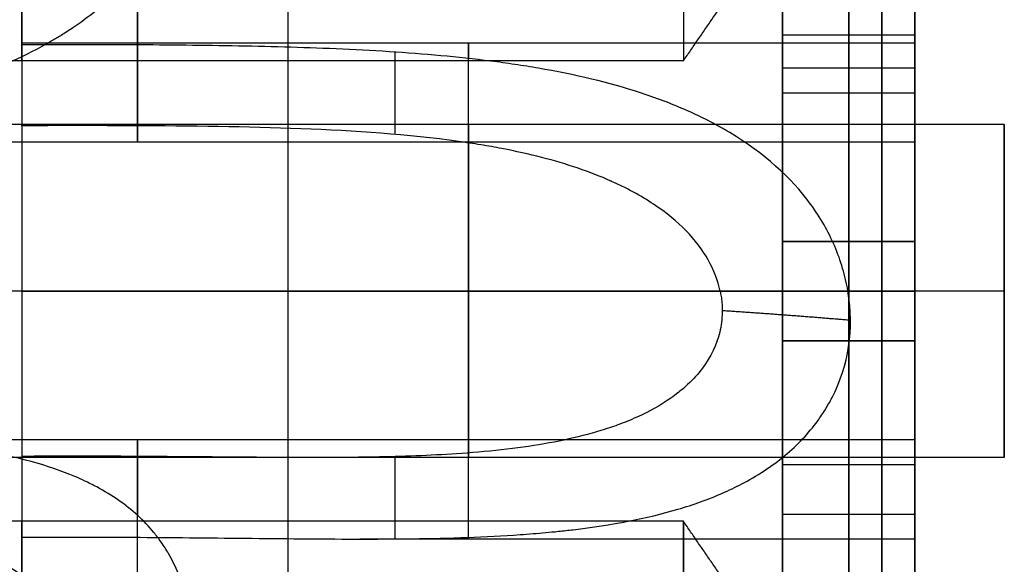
# Model space of a CAD drawing. Header units: millimetres. Extents: x -66 to 114, y 79 to 395.
# Tile 26 of 211: x 43.94 to 46.92, y 95.45 to 97.09. Entities that reach past the tile are written whole.
import ezdxf

# ---------------------------------------------------------------- set-up
doc = ezdxf.new("R2010")
doc.units = ezdxf.units.MM
doc.layers.add('Layer 01', color=7, linetype='Continuous', true_color=0x000000)

# ---------------------------------------------------------------- blocks, each defined once
blk = doc.blocks.new('Block 03')
at = {"layer": 'Layer 01'}
for p, q in [((46.45, 97.6733, 15.0356), (46.45, 96.4233, 14.314)), ((46.45, 97.4733, 15.2666), (46.45, 96.2733, 14.5738)), ((46.45, 96.2733, 12.7262), (46.45, 97.4733, 12.0334)), ((46.45, 96.4233, 12.986), (46.45, 97.4733, 12.3798)), ((46.25, 97.0483, 14.6748), (46.65, 97.0483, 14.6748)), ((46.65, 97.0233, 15.8), (43.95, 97.0233, 15.8)), ((46.65, 97.0233, 11.5), (43.95, 97.0233, 11.5)), ((45.95, 96.9698, 13.65), (41.95, 96.9698, 13.65)), ((43.95, 96.9457, 16.1307), (43.95, 96.6531, 16.1307)), ((43.95, 96.9457, 11.8307), (43.95, 96.6531, 11.8307)), ((46.25, 96.9483, 12.6829), (46.65, 96.9483, 12.6829)), ((46.25, 96.8733, 14.9202), (46.65, 96.8733, 14.9202)), ((46.25, 96.8733, 12.3798), (46.65, 96.8733, 12.3798)), ((46.9201, 96.7769, 15.8), (43.6799, 96.7769, 15.8)), ((46.9201, 96.7769, 11.5), (43.6799, 96.7769, 11.5)), ((46.65, 96.7769, 15.8), (43.95, 96.7769, 15.8)), ((46.65, 96.7769, 11.5), (43.95, 96.7769, 11.5)), ((46.65, 96.7769, 15.8), (46.65, 95.7697, 15.8)), ((46.65, 96.7769, 11.5), (46.65, 95.7697, 11.5)), ((46.65, 96.7233, 13.65), (41.95, 96.7233, 13.65)), ((46.65, 96.7256, 13.7077), (46.65, 96.4233, 13.7077)), ((46.25, 96.1233, 13.65), (46.25, 96.4233, 13.65)), ((46.25, 96.4233, 13.65), (46.65, 96.4233, 13.65)), ((46.45, 96.4233, 12.986), (46.45, 96.4233, 14.314)), ((46.9201, 96.2733, 15.2965), (43.6799, 96.2733, 15.2965)), ((46.9201, 96.2733, 16.3035), (43.6799, 96.2733, 16.3035)), ((46.9201, 96.2733, 10.9965), (43.6799, 96.2733, 10.9965)), ((46.9201, 96.2733, 12.0035), (43.6799, 96.2733, 12.0035)), ((43.95, 96.2858, 16.5499), (43.95, 96.2858, 16.3034)), ((43.95, 96.2858, 12.2499), (43.95, 96.2858, 12.0034)), ((46.65, 96.2733, 16.55), (43.95, 96.2733, 16.55)), ((46.65, 96.2733, 12.25), (43.95, 96.2733, 12.25)), ((46.65, 96.2733, 15.05), (46.4473, 96.2733, 15.05)), ((46.65, 96.2733, 10.75), (46.4473, 96.2733, 10.75)), ((46.45, 96.2733, 14.5738), (46.45, 95.2233, 15.18)), ((46.45, 95.2233, 12.12), (46.45, 96.2733, 12.7262)), ((46.65, 96.2733, 16.3036), (46.65, 96.2733, 15.2964)), ((46.65, 96.2733, 12.0036), (46.65, 96.2733, 10.9964)), ((46.25, 96.1233, 13.65), (46.65, 96.1233, 13.65)), ((46.45, 96.1233, 14.314), (46.45, 96.1233, 12.986)), ((46.45, 95.0733, 12.3798), (46.45, 96.1233, 12.986)), ((46.45, 96.1233, 14.314), (46.45, 95.0733, 14.9202)), ((46.65, 96.1233, 13.65), (46.65, 95.8232, 13.65)), ((43.95, 95.8935, 16.1307), (43.95, 95.6008, 16.1307)), ((43.95, 95.8935, 11.8307), (43.95, 95.6008, 11.8307)), ((46.65, 95.8233, 13.65), (43.287, 95.8233, 13.65)), ((46.9201, 95.7698, 15.8), (43.6799, 95.7698, 15.8)), ((46.9201, 95.7698, 11.5), (43.6799, 95.7698, 11.5)), ((46.25, 95.7483, 14.8769), (46.65, 95.7483, 14.8769)), ((46.25, 95.7483, 12.4231), (46.65, 95.7483, 12.4231)), ((46.25, 95.5983, 12.6829), (46.65, 95.5983, 12.6829)), ((46.25, 95.5983, 14.6171), (46.65, 95.5983, 14.6171)), ((45.95, 95.5769, 13.65), (43.084, 95.5769, 13.65)), ((46.65, 95.5233, 15.8), (44.9719, 95.5233, 15.8)), ((46.65, 95.5233, 11.5), (44.9719, 95.5233, 11.5))]:
    blk.add_line(p, q, dxfattribs=at)
at = {"layer": 'Layer 01', "extrusion": (-1, 0, 0)}
for centre in [(-96.2733, 15.8, -45.3), (-96.2733, 11.5, -45.3), (-96.2733, 15.8, -46.9201), (-96.2733, 11.5, -46.9201)]:
    blk.add_circle(centre, 0.5035, dxfattribs=at)
at = {"layer": 'Layer 01', "extrusion": (1, -5.46571e-16, 2.7939e-15)}
blk.add_arc((93.8733, 13.65, 46.45), 6.5, 180, 0, dxfattribs=at)
at = {"layer": 'Layer 01', "extrusion": (-1, -5.46571e-16, -2.7939e-15)}
blk.add_arc((-93.8733, 13.65, -46.45), 6.5, 0, 180, dxfattribs=at)
at = {"layer": 'Layer 01', "extrusion": (1, 2.7572e-30, 2.7939e-15)}
blk.add_arc((93.8733, 13.65, 46.45), 5.4, 360, 180, dxfattribs=at)
at = {"layer": 'Layer 01', "extrusion": (1, 1.89915e-16, 1.14455e-15)}
blk.add_arc((93.8733, 13.65, 46.45), 5.4, 246.6125, 360, dxfattribs=at)
at = {"layer": 'Layer 01', "extrusion": (1, 0, 0)}
blk.add_arc((93.8733, 13.65, 46.55), 5.4, 0, 180, dxfattribs=at)
at = {"layer": 'Layer 01', "extrusion": (1, 0, 3.55271e-15)}
blk.add_arc((93.8733, 13.65, 46.55), 5.4, 246.6125, 360, dxfattribs=at)
at = {"layer": 'Layer 01', "extrusion": (-1, -1.31582e-15, -2.7939e-15)}
blk.add_arc((-93.8733, 13.65, -46.65), 5.4, 360, 180, dxfattribs=at)
at = {"layer": 'Layer 01', "extrusion": (-1, -7.66907e-16, -4.56718e-15)}
blk.add_arc((-93.8733, 13.65, -46.65), 5.4, 180, 293.3875, dxfattribs=at)
at = {"layer": 'Layer 01', "extrusion": (-1, 0, 0)}
for centre, radius, start, end in [((-97.4733, 13.65, -43.95), 0.5035, 285.8602, 90), ((-97.4733, 13.65, -44.3), 0.75, 287.695, 90), ((-96.2733, 15.8, -45.3), 0.75, 90, 200.2733), ((-96.2733, 11.5, -45.3), 0.75, 90, 200.2733), ((-96.2733, 15.8, -45.3), 0.5035, 90, 207.1278), ((-96.2733, 11.5, -45.3), 0.5035, 90, 207.1278), ((-96.2733, 15.8, -45.3), 0.75, 353.3003, 90), ((-96.2733, 11.5, -45.3), 0.75, 353.3003, 90), ((-95.0733, 13.65, -44.3), 0.75, 90, 225.9788), ((-95.0733, 13.65, -43.95), 0.5035, 90, 227.8432)]:
    blk.add_arc(centre, radius, start, end, dxfattribs=at)
at = {"layer": 'Layer 01', "extrusion": (1, 1.41111e-14, 3.21098e-23)}
blk.add_arc((97.4733, 13.65, 45.95), 0.5035, 90, 180, dxfattribs=at)
at = {"layer": 'Layer 01', "extrusion": (-1, -1.41111e-14, 3.21098e-23)}
blk.add_arc((-97.4733, 13.65, -45.95), 0.5035, 270, 0, dxfattribs=at)
at = {"layer": 'Layer 01', "extrusion": (-1, -5.1479e-16, -4.73695e-15)}
blk.add_arc((-96.2733, 15.8, -46.65), 0.75, 90, 270, dxfattribs=at)
at = {"layer": 'Layer 01', "extrusion": (-1, -5.1479e-16, 0)}
for start, end in [(90, 270), (270, 90)]:
    blk.add_arc((-96.2733, 11.5, -46.65), 0.75, start, end, dxfattribs=at)
at = {"layer": 'Layer 01', "extrusion": (-1, -5.1479e-16, 4.73695e-15)}
blk.add_arc((-96.2733, 15.8, -46.65), 0.75, 270, 90, dxfattribs=at)
at = {"layer": 'Layer 01', "extrusion": (-1, -1.35496e-24, -1.35496e-24)}
blk.add_arc((-95.0733, 13.65, -45.95), 0.5035, 90, 180, dxfattribs=at)
at = {"layer": 'Layer 01', "extrusion": (-1, 4.37044e-46, -4.37044e-46)}
blk.add_arc((-95.0733, 13.65, -45.95), 0.5035, 180, 270, dxfattribs=at)
at = {"layer": 'Layer 01'}
for points, degree in [([(46.25, 97.6733, 15.0356), (46.25, 97.0483, 14.6748), (46.25, 96.4233, 14.314)], 2), ([(46.65, 96.4233, 14.314), (46.65, 97.0483, 14.6748), (46.65, 97.6733, 15.0356)], 2), ([(45.95, 96.9698, 13.65), (46.1234, 97.2216, 13.65), (46.2968, 97.4733, 13.65)], 2), ([(46.25, 97.4733, 15.2666), (46.25, 96.8733, 14.9202), (46.25, 96.2733, 14.5738)], 2), ([(46.25, 96.2733, 12.7262), (46.25, 96.8733, 12.3798), (46.25, 97.4733, 12.0334)], 2), ([(46.25, 96.4233, 12.986), (46.25, 96.9483, 12.6829), (46.25, 97.4733, 12.3798)], 2), ([(46.65, 96.2733, 14.5738), (46.65, 96.8733, 14.9202), (46.65, 97.4733, 15.2666)], 2), ([(46.65, 97.4733, 12.0334), (46.65, 96.8733, 12.3798), (46.65, 96.2733, 12.7262)], 2), ([(46.65, 97.4733, 12.3798), (46.65, 96.9483, 12.6829), (46.65, 96.4233, 12.986)], 2), ([(44.2863, 97.0181, 15.7114), (44.1742, 97.0186, 15.7161), (44.0621, 97.0186, 15.7161), (43.95, 97.0181, 15.7114)], 3), ([(44.2863, 97.0181, 11.4114), (44.1742, 97.0186, 11.4161), (44.0621, 97.0186, 11.4161), (43.95, 97.0181, 11.4114)], 3), ([(43.95, 97.0181, 15.7114), (43.95, 96.8957, 15.7259), (43.95, 96.7733, 15.7405)], 2), ([(43.95, 97.0181, 11.4114), (43.95, 96.8957, 11.4259), (43.95, 96.7733, 11.4405)], 2), ([(45.0778, 96.9962, 15.5999), (45.0778, 96.8717, 15.6147), (45.0778, 96.7472, 15.6295)], 2), ([(45.0778, 96.9962, 11.2999), (45.0778, 96.8717, 11.3147), (45.0778, 96.7472, 11.3295)], 2), ([(46.25, 96.4233, 14.314), (46.25, 96.4233, 13.65), (46.25, 96.4233, 12.986)], 2), ([(46.65, 96.4233, 12.986), (46.45, 96.4233, 12.986), (46.25, 96.4233, 12.986)], 2), ([(46.25, 96.4233, 14.314), (46.45, 96.4233, 14.314), (46.65, 96.4233, 14.314)], 2), ([(46.65, 96.4233, 14.314), (46.65, 96.4233, 13.65), (46.65, 96.4233, 12.986)], 2), ([(46.65, 96.2733, 16.55), (45.3, 96.2733, 16.55), (43.95, 96.2733, 16.55)], 2), ([(46.65, 96.2733, 12.25), (45.3, 96.2733, 12.25), (43.95, 96.2733, 12.25)], 2), ([(43.95, 96.2733, 16.3036), (45.3, 96.2733, 16.3036), (46.65, 96.2733, 16.3036)], 2), ([(43.95, 96.2733, 12.0036), (45.3, 96.2733, 12.0036), (46.65, 96.2733, 12.0036)], 2), ([(46.6491, 96.2733, 15.2964), (46.3551, 96.2734, 15.2964), (46.0611, 96.2734, 15.2964)], 2), ([(46.6491, 96.2733, 10.9964), (46.3551, 96.2734, 10.9964), (46.0611, 96.2734, 10.9964)], 2), ([(46.25, 96.2733, 14.5738), (46.45, 96.2733, 14.5738), (46.65, 96.2733, 14.5738)], 2), ([(46.25, 96.2733, 14.5738), (46.25, 95.7483, 14.8769), (46.25, 95.2233, 15.18)], 2), ([(46.25, 95.2233, 12.12), (46.25, 95.7483, 12.4231), (46.25, 96.2733, 12.7262)], 2), ([(46.25, 96.2733, 12.7262), (46.45, 96.2733, 12.7262), (46.65, 96.2733, 12.7262)], 2), ([(46.4473, 96.2733, 15.0501), (46.5487, 96.2733, 15.0501), (46.65, 96.2733, 15.05)], 2), ([(46.4473, 96.2733, 10.7501), (46.5487, 96.2733, 10.7501), (46.65, 96.2733, 10.75)], 2), ([(46.65, 96.2733, 15.2964), (46.6496, 96.2733, 15.2964), (46.6491, 96.2733, 15.2964)], 2), ([(46.65, 96.2733, 10.9964), (46.6496, 96.2733, 10.9964), (46.6491, 96.2733, 10.9964)], 2), ([(46.65, 95.2233, 15.18), (46.65, 95.7483, 14.8769), (46.65, 96.2733, 14.5738)], 2), ([(46.65, 96.2733, 12.7262), (46.65, 95.7483, 12.4231), (46.65, 95.2233, 12.12)], 2), ([(46.25, 96.1233, 12.986), (46.25, 96.1233, 13.65), (46.25, 96.1233, 14.314)], 2), ([(46.25, 96.1233, 12.986), (46.45, 96.1233, 12.986), (46.65, 96.1233, 12.986)], 2), ([(46.65, 96.1233, 14.314), (46.45, 96.1233, 14.314), (46.25, 96.1233, 14.314)], 2), ([(46.25, 95.0733, 12.3798), (46.25, 95.5983, 12.6829), (46.25, 96.1233, 12.986)], 2), ([(46.25, 96.1233, 14.314), (46.25, 95.5983, 14.6171), (46.25, 95.0733, 14.9202)], 2), ([(46.65, 96.1233, 12.986), (46.65, 96.1233, 13.65), (46.65, 96.1233, 14.314)], 2), ([(46.65, 96.1233, 12.986), (46.65, 95.5983, 12.6829), (46.65, 95.0733, 12.3798)], 2), ([(46.65, 95.0733, 14.9202), (46.65, 95.5983, 14.6171), (46.65, 96.1233, 14.314)], 2), ([(43.95, 95.7733, 15.8595), (43.95, 95.651, 15.8741), (43.95, 95.5286, 15.8886)], 2), ([(43.95, 95.7733, 11.5595), (43.95, 95.651, 11.5741), (43.95, 95.5286, 11.5886)], 2), ([(45.0778, 95.7727, 15.7455), (45.0778, 95.6482, 15.7603), (45.0778, 95.5237, 15.7751)], 2), ([(45.0778, 95.7727, 11.4455), (45.0778, 95.6482, 11.4603), (45.0778, 95.5237, 11.4751)], 2), ([(46.2968, 95.0733, 13.65), (46.1234, 95.3251, 13.65), (45.95, 95.5769, 13.65)], 2), ([(43.95, 95.5286, 15.8886), (44.0621, 95.5291, 15.8933), (44.1742, 95.5291, 15.8933), (44.2863, 95.5286, 15.8886)], 3), ([(43.95, 95.5286, 11.5886), (44.0621, 95.5291, 11.5933), (44.1742, 95.5291, 11.5933), (44.2863, 95.5286, 11.5886)], 3)]:
    blk.add_open_spline(points, degree=degree, dxfattribs=at)
for points, knots in [([(42.2863, 96.7431, 13.4791), (42.4922, 96.745, 13.4707), (42.6952, 96.7503, 13.4469), (42.9456, 96.7663, 13.3996), (42.9988, 96.7702, 13.3887), (43.102, 96.7793, 13.3655), (43.1528, 96.7845, 13.3531), (43.3028, 96.8022, 13.3139), (43.3996, 96.8171, 13.285), (43.5165, 96.841, 13.2466), (43.5397, 96.8461, 13.2388), (43.5856, 96.8567, 13.223), (43.6141, 96.8637, 13.213), (43.6906, 96.8841, 13.1855), (43.7394, 96.8989, 13.1671), (43.8795, 96.9478, 13.1127), (43.9643, 96.9862, 13.0771), (44.0502, 97.0363, 13.0404), (44.0596, 97.042, 13.0364), (44.0781, 97.0535, 13.0285), (44.0926, 97.0628, 13.0223), (44.1283, 97.0869, 13.0069), (44.1509, 97.1035, 12.9972), (44.215, 97.1548, 12.9699), (44.2529, 97.191, 12.954), (44.3522, 97.3048, 12.9148), (44.3992, 97.3876, 12.9), (44.4268, 97.4733, 12.9002)], [-2.482282, -2.482282, -2.482282, -2.482282, -1.861712, -1.861712, -1.706569, -1.706569, -1.551427, -1.551427, -1.241141, -1.241141, -1.16357, -1.16357, -1.085999, -1.085999, -0.930856, -0.930856, -0.620571, -0.620571, -0.581785, -0.581785, -0.542999, -0.542999, -0.465428, -0.465428, -0.310285, -0.310285, 0, 0, 0, 0]), ([(44.0436, 97.4732, 13.1463), (44.0194, 97.4151, 13.1465), (43.9781, 97.3586, 13.1566), (43.8903, 97.2809, 13.1839), (43.8567, 97.2561, 13.195), (43.7999, 97.221, 13.2141), (43.7698, 97.204, 13.2242), (43.732, 97.185, 13.2371), (43.7151, 97.1771, 13.2428), (43.7037, 97.1719, 13.2466), (43.6961, 97.1685, 13.2492), (43.6293, 97.1391, 13.2718), (43.5604, 97.1153, 13.2946), (43.4479, 97.0847, 13.3294), (43.4089, 97.0754, 13.3411), (43.3482, 97.0626, 13.3586), (43.3172, 97.0565, 13.3673), (43.2854, 97.0509, 13.376), (43.2641, 97.0472, 13.3817), (43.2518, 97.0452, 13.385), (42.9417, 96.9953, 13.4666), (42.623, 96.9863, 13.5215), (42.2863, 96.983, 13.5353)], [-1.955455, -1.955455, -1.955455, -1.955455, -1.711023, -1.711023, -1.588807, -1.588807, -1.527699, -1.497145, -1.481868, -1.481868, -1.466591, -1.466591, -1.222159, -1.222159, -1.099944, -1.099944, -1.038836, -1.008282, -1.008282, -0.977728, -0.977728, 0, 0, 0, 0]), ([(46.65, 96.7431, 13.4791), (46.65, 96.7174, 13.5887), (46.65, 96.7169, 13.7041), (46.65, 96.766, 13.9237), (46.65, 96.8157, 14.0278), (46.65, 96.9556, 14.2042), (46.65, 97.0457, 14.2763), (46.65, 97.2483, 14.3742), (46.65, 97.3608, 14.4), (46.65, 97.4733, 14.4)], [-1.361856, -1.361856, -1.361856, -1.361856, -1.021392, -1.021392, -0.680928, -0.680928, -0.340464, -0.340464, 0, 0, 0, 0]), ([(46.65, 97.4733, 12.9), (46.65, 97.3057, 12.9), (46.65, 97.1387, 12.9582), (46.65, 96.876, 13.1665), (46.65, 96.7813, 13.3159), (46.65, 96.7431, 13.4791)], [-1.024265, -1.024265, -1.024265, -1.024265, -0.512132, -0.512132, 0, 0, 0, 0]), ([(43.95, 97.0181, 15.7114), (43.95, 97.043, 15.9211), (43.95, 96.9743, 16.1401), (43.95, 96.6939, 16.4559), (43.95, 96.4845, 16.55), (43.95, 96.2733, 16.55)], [-1.303808, -1.303808, -1.303808, -1.303808, -0.651904, -0.651904, 0, 0, 0, 0]), ([(43.95, 97.0181, 11.4114), (43.95, 97.043, 11.6211), (43.95, 96.9743, 11.8401), (43.95, 96.6939, 12.1559), (43.95, 96.4845, 12.25), (43.95, 96.2733, 12.25)], [-1.303808, -1.303808, -1.303808, -1.303808, -0.651904, -0.651904, 0, 0, 0, 0]), ([(46.4473, 96.2733, 15.0501), (46.445, 96.2869, 15.05), (46.443, 96.2964, 15.0503), (46.4377, 96.3193, 15.0513), (46.4288, 96.3535, 15.0537), (46.4167, 96.3871, 15.0583), (46.3885, 96.4532, 15.0705), (46.3643, 96.4958, 15.0824), (46.275, 96.6174, 15.128), (46.1935, 96.6904, 15.1714), (46.0836, 96.7564, 15.2262), (46.0807, 96.7581, 15.2277), (46.0711, 96.7636, 15.2325), (46.0567, 96.7719, 15.2396), (46.0223, 96.7905, 15.2565), (45.9506, 96.8254, 15.291), (45.8841, 96.8514, 15.3215), (45.7443, 96.8988, 15.3829), (45.6421, 96.9239, 15.4242), (45.517, 96.9464, 15.4692), (45.507, 96.9481, 15.4727), (45.483, 96.9522, 15.4811), (45.4468, 96.958, 15.4936), (45.3613, 96.9702, 15.5219), (45.2862, 96.9787, 15.5446), (45.1335, 96.9932, 15.5876), (45.0283, 97, 15.613), (44.8657, 97.0074, 15.6456), (44.8156, 97.0092, 15.6547), (44.7107, 97.0123, 15.6716), (44.6581, 97.0135, 15.679), (44.4997, 97.0165, 15.6982), (44.3934, 97.0175, 15.7069), (44.2863, 97.0181, 15.7114)], [0, 0, 0, 0, 0.040121, 0.040121, 0.080242, 0.160484, 0.160484, 0.320969, 0.320969, 0.641937, 0.641937, 0.661998, 0.661998, 0.682059, 0.72218, 0.802422, 0.962906, 0.962906, 1.283875, 1.283875, 1.323996, 1.323996, 1.364117, 1.444359, 1.604844, 1.604844, 1.925812, 1.925812, 2.086297, 2.086297, 2.246781, 2.246781, 2.56775, 2.56775, 2.56775, 2.56775]), ([(46.4473, 96.2733, 10.7501), (46.445, 96.2869, 10.75), (46.443, 96.2964, 10.7503), (46.4377, 96.3193, 10.7513), (46.4288, 96.3535, 10.7537), (46.4167, 96.3871, 10.7583), (46.3885, 96.4532, 10.7705), (46.3643, 96.4958, 10.7824), (46.275, 96.6174, 10.828), (46.1935, 96.6904, 10.8714), (46.0836, 96.7564, 10.9262), (46.0807, 96.7581, 10.9277), (46.0711, 96.7636, 10.9325), (46.0567, 96.7719, 10.9396), (46.0223, 96.7905, 10.9565), (45.9506, 96.8254, 10.991), (45.8841, 96.8514, 11.0215), (45.7443, 96.8988, 11.0829), (45.6421, 96.9239, 11.1242), (45.517, 96.9464, 11.1692), (45.507, 96.9481, 11.1727), (45.483, 96.9522, 11.1811), (45.4468, 96.958, 11.1936), (45.3613, 96.9702, 11.2219), (45.2862, 96.9787, 11.2446), (45.1335, 96.9932, 11.2876), (45.0283, 97, 11.313), (44.8657, 97.0074, 11.3456), (44.8156, 97.0092, 11.3547), (44.7107, 97.0123, 11.3716), (44.6581, 97.0135, 11.379), (44.4997, 97.0165, 11.3982), (44.3934, 97.0175, 11.4069), (44.2863, 97.0181, 11.4114)], [0, 0, 0, 0, 0.040121, 0.040121, 0.080242, 0.160484, 0.160484, 0.320969, 0.320969, 0.641937, 0.641937, 0.661998, 0.661998, 0.682059, 0.72218, 0.802422, 0.962906, 0.962906, 1.283875, 1.283875, 1.323996, 1.323996, 1.364117, 1.444359, 1.604844, 1.604844, 1.925812, 1.925812, 2.086297, 2.086297, 2.246781, 2.246781, 2.56775, 2.56775, 2.56775, 2.56775]), ([(43.95, 96.7733, 15.7405), (43.95, 96.7774, 15.7747), (43.95, 96.778, 15.8087), (43.95, 96.7722, 15.8763), (43.95, 96.7663, 15.9088), (43.95, 96.7346, 16.0155), (43.95, 96.6974, 16.0813), (43.95, 96.5988, 16.1914), (43.95, 96.5348, 16.2356), (43.95, 96.41, 16.2895), (43.95, 96.3412, 16.3036), (43.95, 96.2733, 16.3036)], [0, 0, 0, 0, 0.1069824, 0.1069824, 0.2139647, 0.2139647, 0.4279294, 0.4279294, 0.6418941, 0.6418941, 0.8558588, 0.8558588, 0.8558588, 0.8558588]), ([(43.95, 96.7733, 11.4405), (43.95, 96.7774, 11.4747), (43.95, 96.778, 11.5087), (43.95, 96.7722, 11.5763), (43.95, 96.7663, 11.6088), (43.95, 96.7346, 11.7155), (43.95, 96.6974, 11.7813), (43.95, 96.5988, 11.8914), (43.95, 96.5348, 11.9356), (43.95, 96.41, 11.9895), (43.95, 96.3412, 12.0036), (43.95, 96.2733, 12.0036)], [0, 0, 0, 0, 0.1069824, 0.1069824, 0.2139647, 0.2139647, 0.4279294, 0.4279294, 0.6418941, 0.6418941, 0.8558588, 0.8558588, 0.8558588, 0.8558588]), ([(46.0611, 96.2734, 15.2964), (46.0473, 96.3373, 15.2965), (46.013, 96.3994, 15.3088), (45.9305, 96.4841, 15.3417), (45.8979, 96.5109, 15.3551), (45.8411, 96.5486, 15.3781), (45.8107, 96.5668, 15.3904), (45.772, 96.5869, 15.4059), (45.7517, 96.5966, 15.4139), (45.7429, 96.6007, 15.4174), (45.7369, 96.6034, 15.4197), (45.7329, 96.6052, 15.4213), (45.668, 96.6341, 15.4467), (45.5982, 96.6577, 15.4731), (45.4831, 96.6874, 15.513), (45.4229, 96.7007, 15.533), (45.3482, 96.714, 15.5561), (45.3152, 96.7192, 15.5659), (45.293, 96.7225, 15.5725), (45.28, 96.7244, 15.5762), (45.1164, 96.7473, 15.6231), (44.9574, 96.758, 15.6605), (44.6294, 96.7705, 15.7155), (44.4604, 96.7725, 15.7332), (44.2863, 96.7733, 15.7405)], [-2.013523, -2.013523, -2.013523, -2.013523, -1.761833, -1.761833, -1.635987, -1.635987, -1.573065, -1.541604, -1.525873, -1.518008, -1.518008, -1.510142, -1.510142, -1.258452, -1.258452, -1.132607, -1.069684, -1.038223, -1.038223, -1.006761, -1.006761, -0.503381, -0.503381, 0, 0, 0, 0]), ([(46.0611, 96.2734, 10.9964), (46.0473, 96.3373, 10.9965), (46.013, 96.3994, 11.0088), (45.9305, 96.4841, 11.0417), (45.8979, 96.5109, 11.0551), (45.8411, 96.5486, 11.0781), (45.8107, 96.5668, 11.0904), (45.772, 96.5869, 11.1059), (45.7517, 96.5966, 11.1139), (45.7429, 96.6007, 11.1174), (45.7369, 96.6034, 11.1197), (45.7329, 96.6052, 11.1213), (45.668, 96.6341, 11.1467), (45.5982, 96.6577, 11.1731), (45.4831, 96.6874, 11.213), (45.4229, 96.7007, 11.233), (45.3482, 96.714, 11.2561), (45.3152, 96.7192, 11.2659), (45.293, 96.7225, 11.2725), (45.28, 96.7244, 11.2762), (45.1164, 96.7473, 11.3231), (44.9574, 96.758, 11.3605), (44.6294, 96.7705, 11.4155), (44.4604, 96.7725, 11.4332), (44.2863, 96.7733, 11.4405)], [-2.013523, -2.013523, -2.013523, -2.013523, -1.761833, -1.761833, -1.635987, -1.635987, -1.573065, -1.541604, -1.525873, -1.518008, -1.518008, -1.510142, -1.510142, -1.258452, -1.258452, -1.132607, -1.069684, -1.038223, -1.038223, -1.006761, -1.006761, -0.503381, -0.503381, 0, 0, 0, 0]), ([(46.65, 96.2733, 16.3036), (46.65, 96.3412, 16.3036), (46.65, 96.41, 16.2895), (46.65, 96.5348, 16.2356), (46.65, 96.5988, 16.1914), (46.65, 96.6974, 16.0813), (46.65, 96.7346, 16.0155), (46.65, 96.7663, 15.9088), (46.65, 96.7722, 15.8763), (46.65, 96.778, 15.8087), (46.65, 96.7774, 15.7747), (46.65, 96.7733, 15.7405)], [0, 0, 0, 0, 0.2139647, 0.2139647, 0.4279294, 0.4279294, 0.6418941, 0.6418941, 0.7488765, 0.7488765, 0.8558588, 0.8558588, 0.8558588, 0.8558588]), ([(46.65, 96.2733, 12.0036), (46.65, 96.3412, 12.0036), (46.65, 96.41, 11.9895), (46.65, 96.5348, 11.9356), (46.65, 96.5988, 11.8914), (46.65, 96.6974, 11.7813), (46.65, 96.7346, 11.7155), (46.65, 96.7663, 11.6088), (46.65, 96.7722, 11.5763), (46.65, 96.778, 11.5087), (46.65, 96.7774, 11.4747), (46.65, 96.7733, 11.4405)], [0, 0, 0, 0, 0.2139647, 0.2139647, 0.4279294, 0.4279294, 0.6418941, 0.6418941, 0.7488765, 0.7488765, 0.8558588, 0.8558588, 0.8558588, 0.8558588]), ([(46.65, 96.7733, 15.7405), (46.65, 96.7663, 15.6818), (46.65, 96.7497, 15.6262), (46.65, 96.7101, 15.5478), (46.65, 96.6926, 15.5193), (46.65, 96.6545, 15.4693), (46.65, 96.6332, 15.4463), (46.65, 96.5626, 15.3831), (46.65, 96.5074, 15.3496), (46.65, 96.3893, 15.306), (46.65, 96.3313, 15.2963), (46.65, 96.2733, 15.2964)], [0, 0, 0, 0, 0.183658, 0.183658, 0.2754871, 0.2754871, 0.3673161, 0.3673161, 0.5509741, 0.5509741, 0.7346322, 0.7346322, 0.7346322, 0.7346322]), ([(46.65, 96.7733, 11.4405), (46.65, 96.7663, 11.3818), (46.65, 96.7497, 11.3262), (46.65, 96.7101, 11.2478), (46.65, 96.6926, 11.2193), (46.65, 96.6545, 11.1693), (46.65, 96.6332, 11.1463), (46.65, 96.5626, 11.0831), (46.65, 96.5074, 11.0496), (46.65, 96.3893, 11.006), (46.65, 96.3313, 10.9963), (46.65, 96.2733, 10.9964)], [0, 0, 0, 0, 0.183658, 0.183658, 0.2754871, 0.2754871, 0.3673161, 0.3673161, 0.5509741, 0.5509741, 0.7346322, 0.7346322, 0.7346322, 0.7346322]), ([(43.95, 96.2733, 16.3036), (43.95, 96.2154, 16.3037), (43.95, 96.1573, 16.294), (43.95, 96.0392, 16.2504), (43.95, 95.984, 16.2169), (43.95, 95.9134, 16.1537), (43.95, 95.8922, 16.1307), (43.95, 95.8541, 16.0807), (43.95, 95.8366, 16.0522), (43.95, 95.797, 15.9738), (43.95, 95.7803, 15.9182), (43.95, 95.7733, 15.8595)], [0, 0, 0, 0, 0.183658, 0.183658, 0.3673161, 0.3673161, 0.4591451, 0.4591451, 0.5509741, 0.5509741, 0.7346322, 0.7346322, 0.7346322, 0.7346322]), ([(43.95, 96.2733, 16.55), (43.95, 96.0918, 16.55), (43.95, 95.9111, 16.4813), (43.95, 95.6396, 16.2402), (43.95, 95.55, 16.0689), (43.95, 95.5286, 15.8886)], [-1.112834, -1.112834, -1.112834, -1.112834, -0.556417, -0.556417, 0, 0, 0, 0]), ([(43.95, 96.2733, 12.0036), (43.95, 96.2154, 12.0037), (43.95, 96.1573, 11.994), (43.95, 96.0392, 11.9504), (43.95, 95.984, 11.9169), (43.95, 95.9134, 11.8537), (43.95, 95.8922, 11.8307), (43.95, 95.8541, 11.7807), (43.95, 95.8366, 11.7522), (43.95, 95.797, 11.6738), (43.95, 95.7803, 11.6182), (43.95, 95.7733, 11.5595)], [0, 0, 0, 0, 0.183658, 0.183658, 0.3673161, 0.3673161, 0.4591451, 0.4591451, 0.5509741, 0.5509741, 0.7346322, 0.7346322, 0.7346322, 0.7346322]), ([(43.95, 96.2733, 12.25), (43.95, 96.0918, 12.25), (43.95, 95.9111, 12.1813), (43.95, 95.6396, 11.9402), (43.95, 95.55, 11.7689), (43.95, 95.5286, 11.5886)], [-1.112834, -1.112834, -1.112834, -1.112834, -0.556417, -0.556417, 0, 0, 0, 0]), ([(46.0611, 96.2734, 15.2964), (46.0618, 96.2691, 15.2965), (46.0632, 96.2621, 15.2966), (46.0649, 96.251, 15.2969), (46.0656, 96.2454, 15.2972), (46.0672, 96.2289, 15.2983), (46.0675, 96.2172, 15.2995), (46.0668, 96.1877, 15.3034), (46.0643, 96.1683, 15.3072), (46.0506, 96.1111, 15.3217), (46.0332, 96.0744, 15.3358), (45.9947, 96.0231, 15.3626), (45.9723, 95.9982, 15.3775), (45.9454, 95.975, 15.3943), (45.9263, 95.9598, 15.4059), (45.9199, 95.9551, 15.4097), (45.8822, 95.9286, 15.4319), (45.8477, 95.9092, 15.4512), (45.7895, 95.883, 15.4816), (45.7681, 95.8745, 15.4924), (45.7349, 95.8624, 15.5088), (45.6838, 95.8453, 15.5335), (45.6281, 95.8311, 15.5586), (45.5107, 95.8062, 15.6083), (45.4245, 95.7945, 15.641), (45.2832, 95.7822, 15.6876), (45.2442, 95.7797, 15.6997), (45.162, 95.7755, 15.7237), (45.1206, 95.7739, 15.735), (44.9951, 95.7704, 15.767), (44.91, 95.7698, 15.7856), (44.6503, 95.7699, 15.8324), (44.4712, 95.7724, 15.8518), (44.2863, 95.7733, 15.8595)], [-2.131025, -2.131025, -2.131025, -2.131025, -2.114377, -2.114377, -2.097728, -2.097728, -2.064431, -2.064431, -1.997836, -1.997836, -1.864647, -1.864647, -1.798053, -1.764755, -1.764755, -1.731458, -1.731458, -1.598269, -1.598269, -1.531675, -1.531675, -1.46508, -1.331891, -1.331891, -1.065513, -1.065513, -0.932324, -0.932324, -0.799135, -0.799135, -0.532756, -0.532756, 0, 0, 0, 0]), ([(46.0611, 96.2734, 10.9964), (46.0618, 96.2691, 10.9965), (46.0632, 96.2621, 10.9966), (46.0649, 96.251, 10.9969), (46.0656, 96.2454, 10.9972), (46.0672, 96.2289, 10.9983), (46.0675, 96.2172, 10.9995), (46.0668, 96.1877, 11.0034), (46.0643, 96.1683, 11.0072), (46.0506, 96.1111, 11.0217), (46.0332, 96.0744, 11.0358), (45.9947, 96.0231, 11.0626), (45.9723, 95.9982, 11.0775), (45.9454, 95.975, 11.0943), (45.9263, 95.9598, 11.1059), (45.9199, 95.9551, 11.1097), (45.8822, 95.9286, 11.1319), (45.8477, 95.9092, 11.1512), (45.7895, 95.883, 11.1816), (45.7681, 95.8745, 11.1924), (45.7349, 95.8624, 11.2088), (45.6838, 95.8453, 11.2335), (45.6281, 95.8311, 11.2586), (45.5107, 95.8062, 11.3083), (45.4245, 95.7945, 11.341), (45.2832, 95.7822, 11.3876), (45.2442, 95.7797, 11.3997), (45.162, 95.7755, 11.4237), (45.1206, 95.7739, 11.435), (44.9951, 95.7704, 11.467), (44.91, 95.7698, 11.4856), (44.6503, 95.7699, 11.5324), (44.4712, 95.7724, 11.5518), (44.2863, 95.7733, 11.5595)], [-2.131025, -2.131025, -2.131025, -2.131025, -2.114377, -2.114377, -2.097728, -2.097728, -2.064431, -2.064431, -1.997836, -1.997836, -1.864647, -1.864647, -1.798053, -1.764755, -1.764755, -1.731458, -1.731458, -1.598269, -1.598269, -1.531675, -1.531675, -1.46508, -1.331891, -1.331891, -1.065513, -1.065513, -0.932324, -0.932324, -0.799135, -0.799135, -0.532756, -0.532756, 0, 0, 0, 0]), ([(44.2863, 95.5286, 15.8886), (44.4001, 95.528, 15.8839), (44.5131, 95.5269, 15.8744), (44.6813, 95.5252, 15.8529), (44.7371, 95.5246, 15.8446), (44.8484, 95.5237, 15.8255), (44.9021, 95.5234, 15.8151), (45.0765, 95.5232, 15.7774), (45.1887, 95.5244, 15.7476), (45.3512, 95.5303, 15.6964), (45.4043, 95.533, 15.6782), (45.4826, 95.5385, 15.6495), (45.5084, 95.5406, 15.6397), (45.5468, 95.5441, 15.6247), (45.5578, 95.5451, 15.6203), (45.5876, 95.5482, 15.6082), (45.6023, 95.5499, 15.6021), (45.7334, 95.5654, 15.547), (45.8388, 95.5854, 15.4956), (45.9803, 95.6273, 15.4179), (46.0248, 95.6433, 15.392), (46.0872, 95.6705, 15.3535), (46.1074, 95.6801, 15.3408), (46.1463, 95.7005, 15.3156), (46.1721, 95.7153, 15.2984), (46.2385, 95.7588, 15.2527), (46.2773, 95.791, 15.224), (46.3271, 95.8438, 15.1848), (46.3424, 95.8622, 15.1723), (46.3632, 95.8908, 15.1548), (46.3718, 95.9036, 15.1473), (46.3864, 95.9272, 15.1345), (46.3932, 95.9392, 15.1284), (46.4492, 96.0491, 15.0762), (46.467, 96.1571, 15.05), (46.4473, 96.2733, 15.0501)], [0, 0, 0, 0, 0.344037, 0.344037, 0.516055, 0.516055, 0.688073, 0.688073, 1.03211, 1.03211, 1.204128, 1.204128, 1.290138, 1.290138, 1.333142, 1.333142, 1.376147, 1.376147, 1.720183, 1.720183, 1.892202, 1.892202, 1.978211, 1.978211, 2.06422, 2.06422, 2.236239, 2.236239, 2.322248, 2.322248, 2.365252, 2.365252, 2.408257, 2.408257, 2.752294, 2.752294, 2.752294, 2.752294]), ([(44.2863, 95.5286, 11.5886), (44.4001, 95.528, 11.5839), (44.5131, 95.5269, 11.5744), (44.6813, 95.5252, 11.5529), (44.7371, 95.5246, 11.5446), (44.8484, 95.5237, 11.5255), (44.9021, 95.5234, 11.5151), (45.0765, 95.5232, 11.4774), (45.1887, 95.5244, 11.4476), (45.3512, 95.5303, 11.3964), (45.4043, 95.533, 11.3782), (45.4826, 95.5385, 11.3495), (45.5084, 95.5406, 11.3397), (45.5468, 95.5441, 11.3247), (45.5578, 95.5451, 11.3203), (45.5876, 95.5482, 11.3082), (45.6023, 95.5499, 11.3021), (45.7334, 95.5654, 11.247), (45.8388, 95.5854, 11.1956), (45.9803, 95.6273, 11.1179), (46.0248, 95.6433, 11.092), (46.0872, 95.6705, 11.0535), (46.1074, 95.6801, 11.0408), (46.1463, 95.7005, 11.0156), (46.1721, 95.7153, 10.9984), (46.2385, 95.7588, 10.9527), (46.2773, 95.791, 10.924), (46.3271, 95.8438, 10.8848), (46.3424, 95.8622, 10.8723), (46.3632, 95.8908, 10.8548), (46.3718, 95.9036, 10.8473), (46.3864, 95.9272, 10.8345), (46.3932, 95.9392, 10.8284), (46.4492, 96.0491, 10.7762), (46.467, 96.1571, 10.75), (46.4473, 96.2733, 10.7501)], [0, 0, 0, 0, 0.344037, 0.344037, 0.516055, 0.516055, 0.688073, 0.688073, 1.03211, 1.03211, 1.204128, 1.204128, 1.290138, 1.290138, 1.333142, 1.333142, 1.376147, 1.376147, 1.720183, 1.720183, 1.892202, 1.892202, 1.978211, 1.978211, 2.06422, 2.06422, 2.236239, 2.236239, 2.322248, 2.322248, 2.365252, 2.365252, 2.408257, 2.408257, 2.752294, 2.752294, 2.752294, 2.752294]), ([(46.65, 95.7733, 15.8595), (46.65, 95.7693, 15.8253), (46.65, 95.7687, 15.7913), (46.65, 95.7744, 15.7237), (46.65, 95.7803, 15.6912), (46.65, 95.8121, 15.5845), (46.65, 95.8493, 15.5187), (46.65, 95.9478, 15.4086), (46.65, 96.0118, 15.3644), (46.65, 96.1366, 15.3105), (46.65, 96.2055, 15.2964), (46.65, 96.2733, 15.2964)], [-0.8558588, -0.8558588, -0.8558588, -0.8558588, -0.7488765, -0.7488765, -0.6418941, -0.6418941, -0.4279294, -0.4279294, -0.2139647, -0.2139647, 0, 0, 0, 0]), ([(46.65, 96.2733, 16.3036), (46.65, 96.2154, 16.3037), (46.65, 96.1573, 16.294), (46.65, 96.0392, 16.2504), (46.65, 95.984, 16.2169), (46.65, 95.9134, 16.1537), (46.65, 95.8922, 16.1307), (46.65, 95.8541, 16.0807), (46.65, 95.8366, 16.0522), (46.65, 95.797, 15.9738), (46.65, 95.7803, 15.9182), (46.65, 95.7733, 15.8595)], [-0.7346322, -0.7346322, -0.7346322, -0.7346322, -0.5509741, -0.5509741, -0.3673161, -0.3673161, -0.2754871, -0.2754871, -0.183658, -0.183658, 0, 0, 0, 0]), ([(46.65, 95.7733, 11.5595), (46.65, 95.7693, 11.5253), (46.65, 95.7687, 11.4913), (46.65, 95.7744, 11.4237), (46.65, 95.7803, 11.3912), (46.65, 95.8121, 11.2845), (46.65, 95.8493, 11.2187), (46.65, 95.9478, 11.1086), (46.65, 96.0118, 11.0644), (46.65, 96.1366, 11.0105), (46.65, 96.2055, 10.9964), (46.65, 96.2733, 10.9964)], [-0.8558588, -0.8558588, -0.8558588, -0.8558588, -0.7488765, -0.7488765, -0.6418941, -0.6418941, -0.4279294, -0.4279294, -0.2139647, -0.2139647, 0, 0, 0, 0]), ([(46.65, 96.2733, 12.0036), (46.65, 96.2154, 12.0037), (46.65, 96.1573, 11.994), (46.65, 96.0392, 11.9504), (46.65, 95.984, 11.9169), (46.65, 95.9134, 11.8537), (46.65, 95.8922, 11.8307), (46.65, 95.8541, 11.7807), (46.65, 95.8366, 11.7522), (46.65, 95.797, 11.6738), (46.65, 95.7803, 11.6182), (46.65, 95.7733, 11.5595)], [-0.7346322, -0.7346322, -0.7346322, -0.7346322, -0.5509741, -0.5509741, -0.3673161, -0.3673161, -0.2754871, -0.2754871, -0.183658, -0.183658, 0, 0, 0, 0]), ([(44.4268, 95.0733, 12.9002), (44.4288, 95.0794, 12.9), (44.4314, 95.0881, 12.9001), (44.4355, 95.1028, 12.9005), (44.4413, 95.1248, 12.9015), (44.4457, 95.1466, 12.9034), (44.4528, 95.19, 12.9086), (44.455, 95.2186, 12.9137), (44.4547, 95.3021, 12.9335), (44.4455, 95.3558, 12.9529), (44.4183, 95.4314, 12.9904), (44.4069, 95.4558, 13.0043), (44.3866, 95.491, 13.0269), (44.3792, 95.5025, 13.0348), (44.3634, 95.525, 13.0511), (44.3561, 95.5344, 13.0584), (44.3193, 95.5791, 13.0943), (44.2839, 95.6115, 13.1257), (44.222, 95.6547, 13.1757), (44.1999, 95.6682, 13.1928), (44.1646, 95.6872, 13.219), (44.1506, 95.6942, 13.2291), (44.1308, 95.7035, 13.2432), (44.0805, 95.726, 13.2785), (44.0255, 95.7447, 13.3142), (43.8846, 95.783, 13.3994), (43.7788, 95.7996, 13.4554), (43.6463, 95.8111, 13.5148), (43.6314, 95.8122, 13.5213), (43.6012, 95.8144, 13.5343), (43.584, 95.8155, 13.5416), (43.5449, 95.8177, 13.5577), (43.4661, 95.8214, 13.5892), (43.3848, 95.8229, 13.6182), (43.2191, 95.8239, 13.6726), (43.1045, 95.8219, 13.704), (42.8666, 95.8162, 13.7568), (42.7541, 95.8128, 13.7763), (42.5216, 95.807, 13.8062), (42.4044, 95.8047, 13.8161), (42.2863, 95.8036, 13.8209)], [0, 0, 0, 0, 0.022125, 0.022125, 0.04425, 0.0885, 0.0885, 0.177, 0.177, 0.354, 0.354, 0.4425, 0.4425, 0.48675, 0.48675, 0.531, 0.531, 0.707999, 0.707999, 0.796499, 0.796499, 0.840749, 0.840749, 0.884999, 1.061999, 1.061999, 1.415999, 1.415999, 1.460249, 1.460249, 1.504499, 1.504499, 1.592999, 1.769998, 1.769998, 2.123998, 2.123998, 2.477998, 2.477998, 2.831998, 2.831998, 2.831998, 2.831998]), ([(46.65, 95.8036, 13.8209), (46.65, 95.8292, 13.7113), (46.65, 95.8298, 13.5959), (46.65, 95.7806, 13.3763), (46.65, 95.7309, 13.2722), (46.65, 95.5911, 13.0958), (46.65, 95.501, 13.0237), (46.65, 95.2983, 12.9258), (46.65, 95.1859, 12.9), (46.65, 95.0733, 12.9)], [-1.361856, -1.361856, -1.361856, -1.361856, -1.021392, -1.021392, -0.680928, -0.680928, -0.340464, -0.340464, 0, 0, 0, 0]), ([(46.65, 95.0733, 14.4), (46.65, 95.2409, 14.4), (46.65, 95.408, 14.3418), (46.65, 95.6707, 14.1335), (46.65, 95.7654, 13.9841), (46.65, 95.8036, 13.8209)], [-1.024265, -1.024265, -1.024265, -1.024265, -0.512132, -0.512132, 0, 0, 0, 0]), ([(44.0436, 95.0732, 13.1463), (44.0451, 95.0774, 13.1465), (44.0478, 95.0844, 13.1466), (44.0518, 95.0955, 13.1469), (44.0571, 95.1121, 13.1477), (44.0611, 95.1287, 13.1494), (44.0669, 95.1616, 13.1538), (44.0682, 95.1833, 13.1581), (44.0643, 95.2473, 13.1754), (44.0511, 95.2882, 13.1925), (44.0246, 95.331, 13.2173), (44.0228, 95.3337, 13.219), (44.0178, 95.341, 13.2235), (44.0099, 95.3519, 13.2304), (43.9897, 95.3764, 13.2473), (43.9689, 95.3961, 13.2632), (43.9227, 95.4334, 13.2964), (43.8858, 95.4556, 13.3207), (43.8374, 95.4773, 13.3494), (43.835, 95.4784, 13.3508), (43.8271, 95.4817, 13.3554), (43.8152, 95.4867, 13.3624), (43.7866, 95.4978, 13.3787), (43.7607, 95.5064, 13.3928), (43.7071, 95.5224, 13.4211), (43.6689, 95.5315, 13.4401), (43.5469, 95.5547, 13.4966), (43.4557, 95.5645, 13.5337), (43.3483, 95.5706, 13.5709), (43.3444, 95.5708, 13.5723), (43.3341, 95.5714, 13.5758), (43.3186, 95.5721, 13.581), (43.2822, 95.5737, 13.5931), (43.2506, 95.5747, 13.603), (43.1868, 95.5763, 13.6223), (43.1436, 95.5768, 13.6345), (43.0115, 95.577, 13.6689), (42.9205, 95.5757, 13.6889), (42.803, 95.5733, 13.7101), (42.782, 95.5728, 13.7136), (42.7375, 95.5719, 13.7209), (42.7151, 95.5714, 13.7243), (42.6481, 95.5699, 13.7339), (42.6032, 95.5689, 13.7396), (42.4682, 95.5661, 13.7543), (42.3775, 95.5645, 13.761), (42.2863, 95.5636, 13.7647)], [-2.190262, -2.190262, -2.190262, -2.190262, -2.17315, -2.17315, -2.156039, -2.121816, -2.121816, -2.05337, -2.05337, -1.916479, -1.916479, -1.899368, -1.899368, -1.882256, -1.848033, -1.779588, -1.779588, -1.642696, -1.642696, -1.625585, -1.625585, -1.608473, -1.574251, -1.505805, -1.505805, -1.368914, -1.368914, -1.095131, -1.095131, -1.078019, -1.078019, -1.060908, -1.026685, -0.958239, -0.958239, -0.821348, -0.821348, -0.547565, -0.547565, -0.47912, -0.47912, -0.410674, -0.410674, -0.273783, -0.273783, 0, 0, 0, 0])]:
    blk.add_open_spline(points, degree=3, knots=knots, dxfattribs=at)
for points, weights, degree in [([(44.2863, 96.7733, 15.7405), (44.1182, 96.7742, 15.7475), (43.95, 96.7733, 15.7405)], [1, 0.999115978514, 1], 2), ([(44.2863, 96.7733, 11.4405), (44.1182, 96.7742, 11.4475), (43.95, 96.7733, 11.4405)], [1, 0.999115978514, 1], 2), ([(46.4551, 96.1847, 15.0551), (46.331, 96.1952, 15.1438), (46.2016, 96.205, 15.2256), (46.0674, 96.2138, 15.3)], [1.00026362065, 0.993862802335, 0.988575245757, 0.984400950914], 3), ([(46.4551, 96.1847, 10.7551), (46.331, 96.1952, 10.8438), (46.2016, 96.205, 10.9256), (46.0674, 96.2138, 11)], [1.00026362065, 0.993862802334, 0.988575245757, 0.984400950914], 3), ([(44.2863, 95.7733, 15.8595), (44.1182, 95.7742, 15.8665), (43.95, 95.7733, 15.8595)], [1, 0.999115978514, 1], 2), ([(44.2863, 95.7733, 11.5595), (44.1182, 95.7742, 11.5665), (43.95, 95.7733, 11.5595)], [1, 0.999115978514, 1], 2)]:
    blk.add_rational_spline(points, weights, degree=degree, dxfattribs=at)
blk = doc.blocks.new('Block 01')
at = {"layer": 'Layer 01'}
blk.add_line((44.7536, 102.7733, 1.95), (44.7536, 84.9733, 1.95), dxfattribs=at)

msp = doc.modelspace()

# ---------------------------------------------------------------- block references
at = {"layer": 'Layer 01'}
for name in ['Block 01', 'Block 03']:
    msp.add_blockref(name, (0, 0), dxfattribs=at)

doc.saveas('drawing.dxf')
